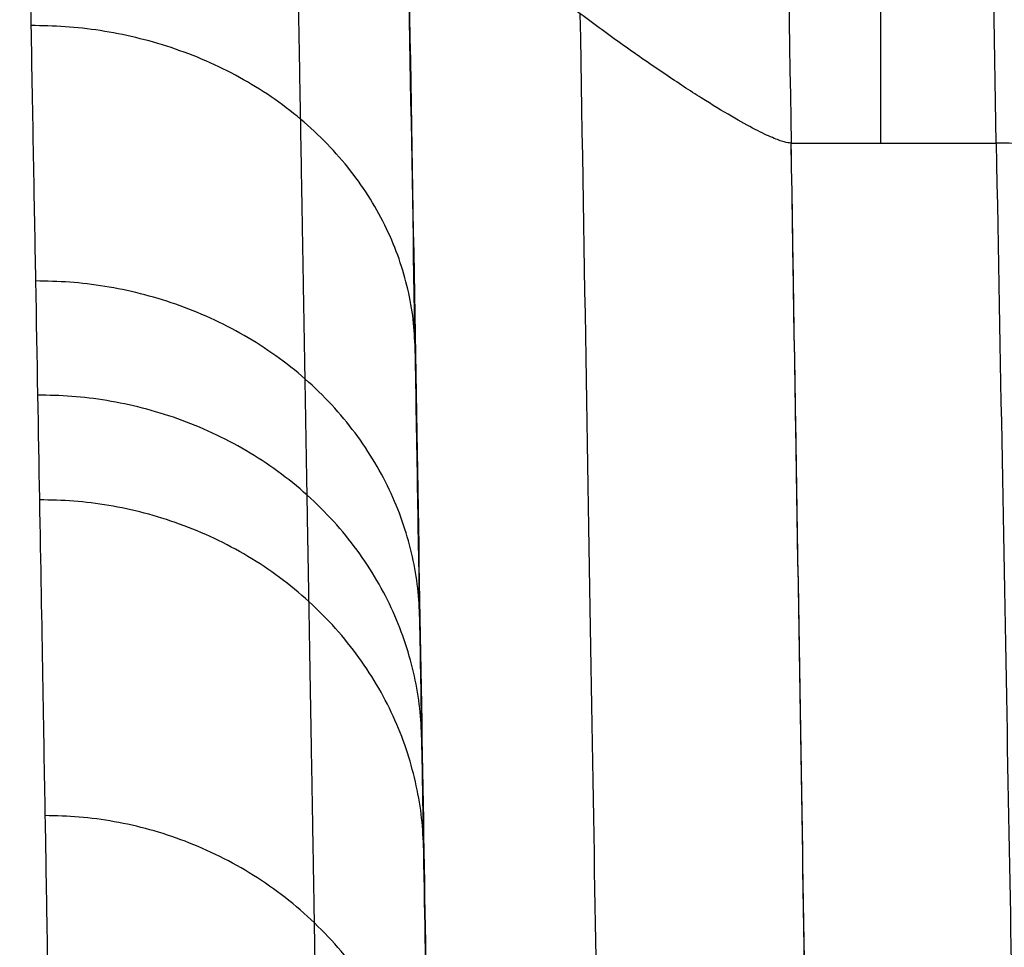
# Model space of a CAD drawing. Header units: millimetres. Extents: x -431 to 432, y -207 to 128.
# Tile 47 of 256: x -326.46 to -316.21, y 11.5 to 21.15. Entities that reach past the tile are written whole.
import ezdxf

# ---------------------------------------------------------------- set-up
doc = ezdxf.new("R2010")
doc.units = ezdxf.units.MM
doc.header["$MEASUREMENT"] = 0
doc.layers.add('Predefinito', color=7, linetype='Continuous', true_color=0x000000)

# ---------------------------------------------------------------- blocks, each defined once
blk = doc.blocks.new('Blocco 01')
at = {"layer": 'Predefinito'}
for p, q in [((-317.499, 35.959, -116.429), (-317.499, 19.868, -97.256)), ((-316.294, 19.868, -97.256), (-316.575, 35.959, -116.429)), ((-318.427, 19.868, -97.256), (-316.294, 19.868, -97.256))]:
    blk.add_line(p, q, dxfattribs=at)
blk.add_open_spline([(-318.704, 35.959, -116.429), (-318.611, 30.596, -110.038), (-318.519, 25.232, -103.647), (-318.427, 19.868, -97.256)], degree=3, dxfattribs=at)
for points, knots in [([(-326.456, 27.528, -90.827), (-326.434, 26.339, -89.41), (-326.413, 25.206, -87.946), (-326.375, 23.06, -84.933), (-326.356, 22.046, -83.384), (-326.322, 20.146, -80.211), (-326.306, 19.258, -78.586), (-326.276, 17.614, -75.272), (-326.263, 16.858, -73.582), (-326.238, 15.482, -70.148), (-326.227, 14.862, -68.404), (-326.208, 13.762, -64.871), (-326.2, 13.282, -63.083), (-326.185, 12.466, -59.475), (-326.18, 12.129, -57.655), (-326.171, 11.601, -53.993), (-326.168, 11.409, -52.152), (-326.166, 11.291, -50.306)], [-0.04403211, -0.04403211, -0.04403211, -0.04403211, -0.03852811, -0.03852811, -0.03302411, -0.03302411, -0.02752011, -0.02752011, -0.02201612, -0.02201612, -0.0165121, -0.0165121, -0.01100807, -0.01100807, -0.00550403, -0.00550403, 0, 0, 0, 0]), ([(-322.167, 7.369, -50.561), (-322.17, 7.621, -54.497), (-322.179, 8.183, -58.36), (-322.207, 9.899, -65.946), (-322.226, 11.053, -69.669), (-322.257, 12.879, -74.231), (-322.264, 13.264, -75.141), (-322.277, 14.067, -76.936), (-322.284, 14.485, -77.824), (-322.307, 15.79, -80.455), (-322.322, 16.727, -82.169), (-322.374, 19.733, -87.19), (-322.413, 21.999, -90.377), (-322.456, 24.534, -93.398)], [-0.04681368, -0.04681368, -0.04681368, -0.04681368, -0.03511027, -0.03511027, -0.02340684, -0.02340684, -0.02048099, -0.02048099, -0.01755513, -0.01755513, -0.01170342, -0.01170342, 0, 0, 0, 0]), ([(-322.427, 22.862, -94.685), (-322.337, 17.655, -88.48), (-322.267, 13.544, -81.618), (-322.204, 9.784, -72.233), (-322.192, 9.109, -70.341), (-322.172, 7.911, -66.503), (-322.164, 7.39, -64.567), (-322.142, 6.058, -58.68), (-322.133, 5.491, -54.707), (-322.129, 5.233, -50.69)], [-1, -1, -1, -1, -0.498261, -0.498261, -0.373834, -0.373834, -0.24929, -0.24929, 0, 0, 0, 0]), ([(-320.323, 3.076, -50.83), (-320.33, 3.609, -59.147), (-320.359, 5.426, -67.164), (-320.461, 11.599, -82.592), (-320.532, 15.878, -89.738), (-320.622, 21.213, -96.096)], [0, 0, 0, 0, 25.475815, 25.475815, 50.95163, 50.95163, 50.95163, 50.95163]), ([(-318.13, 1.311, -50.945), (-318.132, 1.446, -53.055), (-318.135, 1.665, -55.16), (-318.144, 2.269, -59.344), (-318.15, 2.654, -61.425), (-318.165, 3.587, -65.548), (-318.174, 4.136, -67.592), (-318.194, 5.393, -71.629), (-318.205, 6.101, -73.622), (-318.23, 7.674, -77.547), (-318.244, 8.538, -79.478), (-318.274, 10.417, -83.266), (-318.29, 11.431, -85.122), (-318.326, 13.603, -88.749), (-318.344, 14.762, -90.52), (-318.384, 17.215, -93.963), (-318.405, 18.509, -95.637), (-318.427, 19.868, -97.256)], [-1, -1, -1, -1, -0.875, -0.875, -0.75, -0.75, -0.625, -0.625, -0.5, -0.5, -0.375, -0.375, -0.25, -0.25, -0.125, -0.125, 0, 0, 0, 0]), ([(-318.13, 1.311, -50.945), (-318.133, 1.584, -55.2), (-318.143, 2.185, -59.378), (-318.165, 3.577, -65.53), (-318.173, 4.122, -67.56), (-318.193, 5.375, -71.582), (-318.205, 6.083, -73.574), (-318.243, 8.452, -79.495), (-318.273, 10.336, -83.295), (-318.343, 14.68, -90.55), (-318.383, 17.139, -94.004), (-318.427, 19.868, -97.256)], [-1, -1, -1, -1, -0.750061, -0.750061, -0.624985, -0.624985, -0.499897, -0.499897, -0.249937, -0.249937, 0, 0, 0, 0]), ([(-316.294, 19.868, -97.256), (-316.252, 17.581, -94.531), (-316.213, 15.476, -91.653), (-316.144, 11.668, -85.642), (-316.112, 9.964, -82.51), (-316.085, 8.476, -79.278)], [-3.8398151, -3.8398151, -3.8398151, -3.8398151, -3.7063998, -3.7063998, -3.5729845, -3.5729845, -3.5729845, -3.5729845])]:
    blk.add_open_spline(points, degree=3, knots=knots, dxfattribs=at)
blk.add_rational_spline([(-323.362, 10.146, -50.382), (-323.366, 10.389, -54.169), (-323.374, 10.93, -57.886), (-323.402, 12.581, -65.184), (-323.421, 13.692, -68.765), (-323.451, 15.449, -73.154), (-323.458, 15.82, -74.029), (-323.471, 16.592, -75.757), (-323.478, 16.995, -76.61), (-323.5, 18.251, -79.142), (-323.515, 19.152, -80.791), (-323.566, 22.045, -85.621), (-323.604, 24.226, -88.686), (-323.646, 26.665, -91.592)], [0.856621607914, 0.856613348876, 0.856592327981, 0.856525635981, 0.856479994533, 0.856407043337, 0.856391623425, 0.856359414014, 0.856342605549, 0.856290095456, 0.85625231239, 0.856130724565, 0.85603870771, 0.855935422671], degree=3, knots=[0, 0, 0, 0, 11.742716, 11.742716, 23.485433, 23.485433, 26.421112, 26.421112, 29.356791, 29.356791, 35.228149, 35.228149, 46.970866, 46.970866, 46.970866, 46.970866], dxfattribs=at)
for points, weights in [([(-318.427, 19.868, -97.256), (-322.373, 19.84, -97.222), (-322.427, 22.862, -94.685)], [1, 0.111111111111, 1]), ([(-322.34, 17.729, -83.843), (-322.399, 21.109, -81.818), (-326.339, 21.091, -81.789)], [1, 0.71242356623, 1]), ([(-312.295, 16.874, -99.827), (-312.347, 19.897, -97.29), (-316.294, 19.868, -97.256)], [1, 0.711817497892, 1]), ([(-322.292, 14.92, -78.701), (-322.354, 18.447, -76.951), (-326.291, 18.434, -76.925)], [1, 0.712650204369, 1]), ([(-322.271, 13.665, -76.038), (-322.334, 17.258, -74.431), (-326.27, 17.247, -74.406)], [1, 0.71275103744, 1]), ([(-322.251, 12.514, -73.319), (-322.315, 16.167, -71.856), (-326.25, 16.157, -71.834)], [1, 0.712843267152, 1]), ([(-322.193, 9.041, -62.153), (-322.26, 12.875, -61.285), (-326.192, 12.872, -61.272)], [1, 0.713117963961, 1])]:
    blk.add_rational_spline(points, weights, degree=2, dxfattribs=at)

msp = doc.modelspace()

# ---------------------------------------------------------------- block references
at = {"layer": 'Predefinito'}
msp.add_blockref('Blocco 01', (0, 0), dxfattribs=at)

doc.saveas('drawing.dxf')
